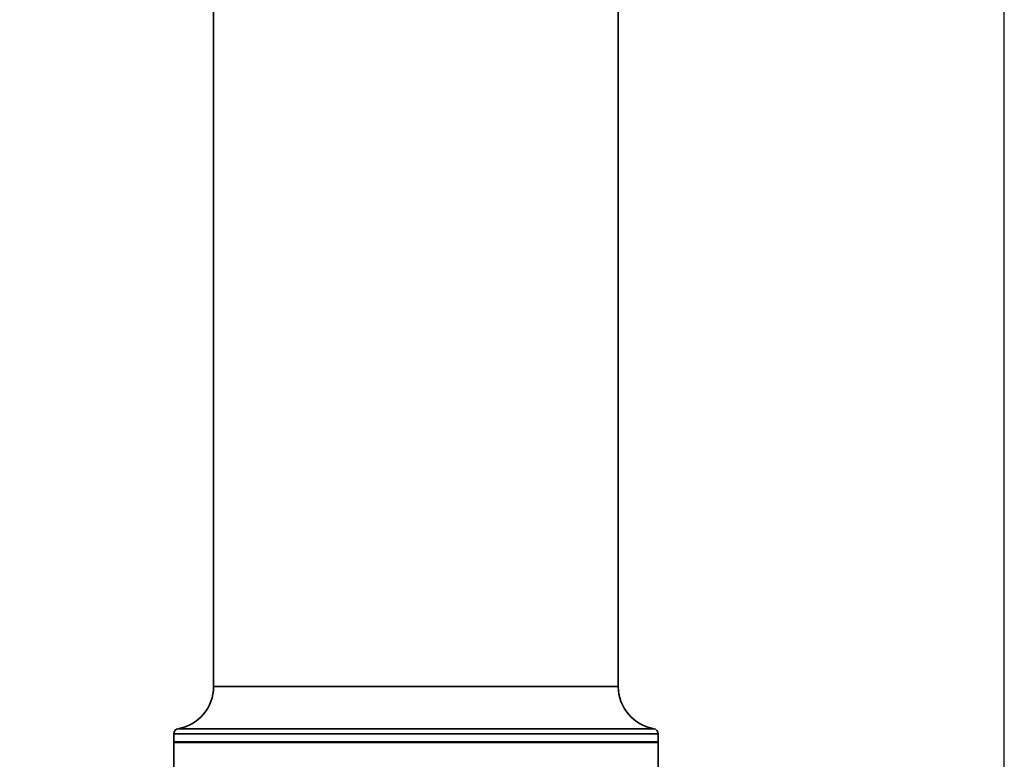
# Model space of a CAD drawing. Header units: millimetres. Extents: x -71 to 231, y 92 to 236.
# Tile 16 of 24: x 200 to 223, y 111 to 129. Entities that reach past the tile are written whole.
import ezdxf

# ---------------------------------------------------------------- set-up
doc = ezdxf.new("R2010")
doc.units = ezdxf.units.MM
doc.layers.add('10', color=7, linetype='Continuous')
doc.styles.add('SLDTEXTSTYLE0', font='TXT', dxfattribs={"width": 0.7})
doc.dimstyles.new('SLDDIMSTYLE0', dxfattribs={"dimtxt": 3.5, "dimasz": 2.1, "dimexe": 0, "dimexo": 0.0625, "dimgap": 0.875, "dimtad": 2, "dimdec": 3, "dimlfac": 15.77, "dimrnd": 1e-09, "dimzin": 12, "dimdsep": 46, "dimtxsty": 'SLDTEXTSTYLE0', "dimsah": 1, "dimcen": 0.09, "dimadec": 0, "dimazin": 3, "dimtfac": 1, "dimtdec": 3, "dimtofl": 0, "dimtmove": 0, "dimatfit": 3, "dimfxl": 0, "dimfrac": 2, "dimtolj": 1, "dimtzin": 12, "dimarcsym": 0})
doc.dimstyles.new('SLDDIMSTYLE1', dxfattribs={"dimtxt": 3.5, "dimasz": 2.1, "dimexe": 0, "dimexo": 0.0625, "dimgap": 0.875, "dimtad": 2, "dimdec": 1, "dimlfac": 15.77, "dimrnd": 1e-09, "dimzin": 12, "dimdsep": 46, "dimtxsty": 'SLDTEXTSTYLE0', "dimsah": 1, "dimcen": 0.09, "dimadec": 0, "dimazin": 3, "dimtfac": 1, "dimtdec": 3, "dimtofl": 0, "dimtmove": 0, "dimatfit": 3, "dimfxl": 0, "dimfrac": 2, "dimtolj": 1, "dimtzin": 12, "dimarcsym": 0})

# ---------------------------------------------------------------- blocks, each defined once
blk = doc.blocks.new('_D_1')
at = {"layer": '10'}
for p, q in [((212.141, 160.409), (190.001, 160.409)), ((192.001, 103.339), (192.001, 160.409)), ((213.073, 103.339), (190.001, 103.339))]:
    blk.add_line(p, q, dxfattribs=at)
for points in [[(192.001, 160.409), (191.751, 158.309), (192.251, 158.309)], [(192.001, 103.339), (192.251, 105.439), (191.751, 105.439)]]:
    blk.add_solid(points, dxfattribs=at)
at = {"layer": '10', "insert": (187.489, 133.799), "char_height": 3.5, "attachment_point": 1, "rotation": 90, "style": 'SLDTEXTSTYLE0'}
blk.add_mtext('900', dxfattribs=at)
blk = doc.blocks.new('_D_5')
at = {"layer": '10'}
for p, q in [((211.567, 217.413), (211.567, 198.346)), ((223.044, 99.295), (223.044, 202.346)), ((211.567, 200.346), (200.119, 200.346)), ((211.567, 200.346), (223.044, 200.346))]:
    blk.add_line(p, q, dxfattribs=at)
for points in [[(211.567, 200.346), (213.667, 200.096), (213.667, 200.596)], [(223.044, 200.346), (220.944, 200.596), (220.944, 200.096)]]:
    blk.add_solid(points, dxfattribs=at)
at = {"layer": '10', "insert": (200.119, 204.858), "char_height": 3.5, "attachment_point": 1, "style": 'SLDTEXTSTYLE0'}
blk.add_mtext('181', dxfattribs=at)
blk = doc.blocks.new('_D_6')
at = {"layer": '10'}
for p, q in [((205.521, 223.82), (180.972, 223.82)), ((182.972, 223.82), (182.972, 103.339)), ((213.073, 103.339), (180.972, 103.339))]:
    blk.add_line(p, q, dxfattribs=at)
for points in [[(182.972, 223.82), (182.722, 221.72), (183.222, 221.72)], [(182.972, 103.339), (183.222, 105.439), (182.722, 105.439)]]:
    blk.add_solid(points, dxfattribs=at)
at = {"layer": '10', "insert": (178.46, 162.13), "char_height": 3.5, "attachment_point": 1, "rotation": 90, "style": 'SLDTEXTSTYLE0'}
blk.add_mtext('1900', dxfattribs=at)

msp = doc.modelspace()

# ---------------------------------------------------------------- linework, layer by layer
at = {"color": 7, "linetype": 'Continuous', "lineweight": 35}
for p, q in [((204.21095, 153.44637), (204.21095, 112.78689)), ((213.849504, 112.78689), (213.849504, 153.44637)), ((209.030227, 112.78689), (204.21095, 112.78689)), ((213.849504, 112.78689), (209.030227, 112.78689)), ((203.259777, 111.659662), (203.259777, 111.474271)), ((214.800677, 111.659662), (203.259777, 111.659662)), ((203.365267, 111.784678), (209.030227, 111.784678)), ((209.030227, 111.784678), (214.695187, 111.784678)), ((214.800677, 111.474271), (214.800677, 111.659662)), ((203.259777, 111.474271), (203.2788, 111.455248)), ((203.259777, 111.474271), (214.800677, 111.474271)), ((203.259777, 111.455248), (203.259777, 110.567486)), ((214.800677, 111.455248), (203.259777, 111.455248)), ((214.781654, 111.455248), (214.800677, 111.474271)), ((214.800677, 110.567486), (214.800677, 111.455248))]:
    msp.add_line(p, q, dxfattribs=at)
for centre, radius, start, end in [((203.194252, 112.78689), 1.016698, 279.683588, 0), ((214.866203, 112.78689), 1.016698, 180, 260.316412), ((203.3866, 111.659662), 0.126823, 99.683588, 180), ((214.673854, 111.659662), 0.126823, 0, 80.316412)]:
    msp.add_arc(centre, radius, start, end, dxfattribs=at)

# ---------------------------------------------------------------- dimensions: what is measured, and where the dimension line sits
at = {"layer": '10'}
for base, p1, p2, picture, middle in [((182.971806, 103.338571), (205.521154, 223.820498), (213.073347, 103.338571), '_D_6', (182.971806, 165.199837)), ((192.001131, 160.408957), (213.073347, 103.338571), (212.141319, 160.408957), '_D_1', (192.001131, 136.10096))]:
    dim = msp.add_linear_dim(base=base, p1=p1, p2=p2, angle=90, dimstyle='SLDDIMSTYLE0', dxfattribs=at)
    dim.commit()
    dim.dimension.update_dxf_attribs({"geometry": picture, "text_midpoint": middle, "dimtype": 160})
dim = msp.add_linear_dim(base=(223.044178, 200.346048), p1=(211.566811, 217.413396), p2=(223.044178, 99.295451), dimstyle='SLDDIMSTYLE1', dxfattribs=at)
dim.commit()
dim.dimension.update_dxf_attribs({"geometry": '_D_5', "text_midpoint": (202.420334, 200.346048), "dimtype": 160})

doc.saveas('drawing.dxf')
